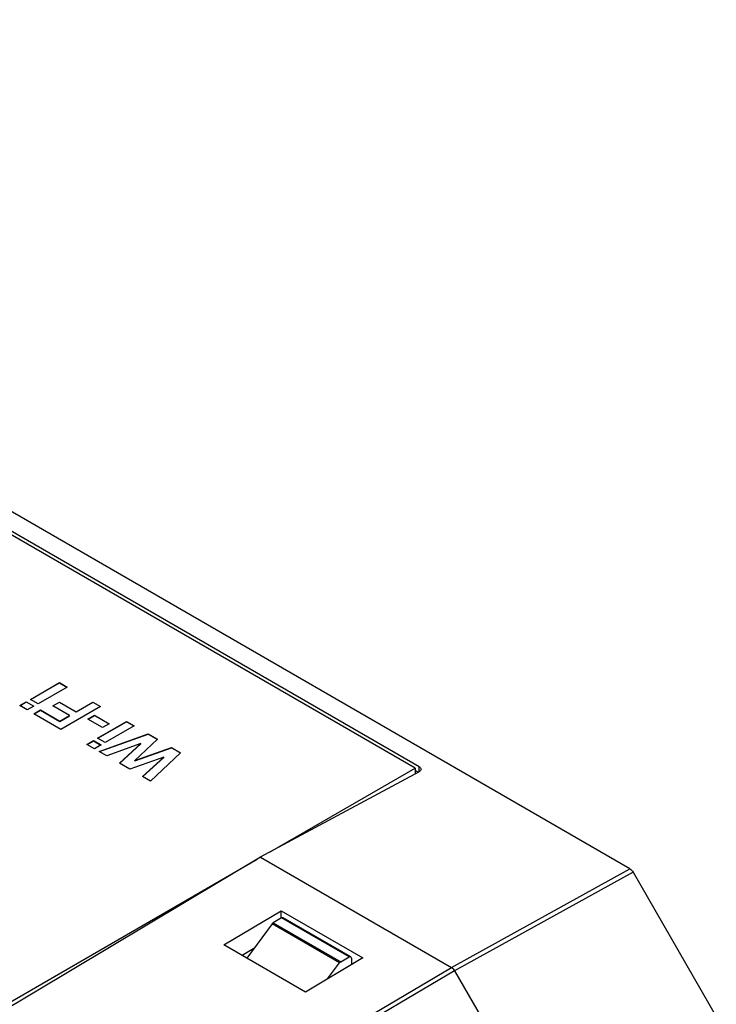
# Model space of a CAD drawing. Header units: millimetres. Extents: x 0 to 420, y 0 to 297.
# Tile 86 of 87: x 383 to 394, y 245 to 261. Entities that reach past the tile are written whole.
import ezdxf

# ---------------------------------------------------------------- set-up
doc = ezdxf.new("R2010")
doc.units = ezdxf.units.MM
doc.linetypes.add('SLD-Solido', pattern=[0])

msp = doc.modelspace()

# ---------------------------------------------------------------- linework, layer by layer
at = {"color": 7, "linetype": 'SLD-Solido', "lineweight": 25}
for p, q in [((392.7349, 247.329), (369.1893, 260.9216)), ((389.2954, 248.9417), (369.1429, 260.5755)), ((389.3605, 248.9627), (369.2065, 260.5974)), ((383.1329, 250.0411), (383.5974, 250.3093)), ((383.1365, 250.0391), (383.5974, 250.3052)), ((383.5974, 250.3093), (383.7197, 250.2387)), ((383.5974, 250.3052), (383.5974, 250.3093)), ((383.5974, 250.3052), (383.7161, 250.2367)), ((383.7197, 250.2387), (383.2552, 249.9706)), ((382.9618, 249.9424), (383.0677, 250.0035)), ((382.9653, 249.9403), (383.0677, 249.9994)), ((383.0677, 250.0035), (383.19, 249.9329)), ((383.0677, 249.9994), (383.0677, 250.0035)), ((383.0677, 249.9994), (383.1864, 249.9309)), ((383.2552, 249.9706), (383.1329, 250.0411)), ((383.4915, 249.9376), (383.5974, 249.9988)), ((383.495, 249.9356), (383.5974, 249.9947)), ((383.5974, 249.9988), (383.8664, 249.8436)), ((383.5974, 249.9947), (383.5974, 249.9988)), ((383.5974, 249.9947), (383.8664, 249.8395)), ((383.8664, 249.8436), (384.1353, 249.9988)), ((383.8664, 249.8395), (384.1353, 249.9947)), ((384.1353, 249.9988), (384.2575, 249.9282)), ((384.1353, 249.9947), (384.1353, 249.9988)), ((384.1353, 249.9947), (384.254, 249.9262)), ((383.084, 249.8718), (382.9618, 249.9424)), ((383.19, 249.9329), (383.084, 249.8718)), ((383.19, 249.8106), (383.2959, 249.8718)), ((383.1935, 249.8086), (383.2959, 249.8677)), ((383.2959, 249.8718), (383.6056, 249.693)), ((383.2959, 249.8677), (383.2959, 249.8718)), ((383.2959, 249.8677), (383.6056, 249.6889)), ((383.7604, 249.7824), (383.4915, 249.9376)), ((384.2575, 249.9282), (383.6219, 249.5613)), ((383.8664, 249.8395), (383.8664, 249.8436)), ((383.6219, 249.5613), (383.19, 249.8106)), ((383.6056, 249.693), (383.7604, 249.7824)), ((383.6056, 249.6889), (383.7604, 249.7783)), ((383.6056, 249.6889), (383.6056, 249.693)), ((383.7604, 249.7783), (383.7604, 249.7824)), ((384.0538, 249.726), (384.1597, 249.7871)), ((384.2901, 249.5895), (384.0538, 249.726)), ((384.0573, 249.7239), (384.1597, 249.783)), ((384.1597, 249.7871), (384.396, 249.6507)), ((384.1597, 249.783), (384.1597, 249.7871)), ((384.1597, 249.783), (384.3925, 249.6486)), ((384.2086, 249.4202), (384.6731, 249.6883)), ((384.2121, 249.4181), (384.6731, 249.6842)), ((384.6731, 249.6883), (384.7953, 249.6178)), ((384.6731, 249.6842), (384.6731, 249.6883)), ((384.6731, 249.6842), (384.7918, 249.6157)), ((384.396, 249.6507), (384.2901, 249.5895)), ((384.7953, 249.6178), (384.3308, 249.3496)), ((384.0375, 249.3214), (384.1434, 249.3825)), ((384.041, 249.3193), (384.1434, 249.3785)), ((384.1434, 249.3825), (384.2657, 249.312)), ((384.1434, 249.3785), (384.1434, 249.3825)), ((384.1434, 249.3785), (384.2621, 249.3099)), ((384.3308, 249.3496), (384.2086, 249.4202)), ((384.2331, 249.2085), (385.018, 249.4892)), ((384.2374, 249.206), (385.018, 249.4851)), ((385.1694, 249.4018), (384.805, 249.0635)), ((385.018, 249.4892), (385.1694, 249.4018)), ((385.018, 249.4851), (385.018, 249.4892)), ((385.018, 249.4851), (385.1667, 249.3993)), ((384.1597, 249.2508), (384.0375, 249.3214)), ((384.2657, 249.312), (384.1597, 249.2508)), ((384.3586, 249.136), (384.2331, 249.2085)), ((384.9012, 249.3354), (384.3586, 249.136)), ((384.5607, 249.0193), (384.9012, 249.3354)), ((384.5634, 249.0178), (384.9012, 249.3313)), ((384.805, 249.0635), (385.3939, 249.2722)), ((384.805, 249.0594), (385.3939, 249.2681)), ((384.9012, 249.3313), (384.9012, 249.3354)), ((385.3939, 249.2722), (385.5396, 249.1881)), ((385.3939, 249.2681), (385.3939, 249.2722)), ((385.3939, 249.2681), (385.5369, 249.1856)), ((385.2686, 249.1148), (384.7275, 248.9231)), ((384.805, 249.0594), (384.805, 249.0635)), ((384.9308, 248.8057), (385.2686, 249.1148)), ((384.9336, 248.8041), (385.2686, 249.1107)), ((385.5396, 249.1881), (385.0561, 248.7333)), ((385.2686, 249.1107), (385.2686, 249.1148)), ((384.7275, 248.9231), (384.5607, 249.0193)), ((389.3605, 248.8839), (386.815, 247.5162)), ((386.9749, 247.6021), (389.2954, 248.9417)), ((389.2954, 248.9417), (389.2954, 248.8489)), ((389.342, 248.8739), (389.2954, 248.9008)), ((389.3593, 248.8833), (389.3605, 248.9627)), ((385.0561, 248.7333), (384.9308, 248.8057)), ((381.0223, 244.1657), (386.7656, 247.4813)), ((386.8196, 247.5135), (381.0858, 244.092)), ((386.815, 247.5162), (386.8149, 247.5107)), ((386.8196, 247.5135), (386.815, 247.5162)), ((386.8196, 247.5135), (389.8777, 245.7481)), ((389.8777, 245.7481), (392.7349, 247.329)), ((392.7849, 247.2763), (389.9277, 245.6953)), ((392.7849, 247.2763), (394.1191, 244.9653)), ((386.2301, 246.1094), (387.1493, 246.6586)), ((387.1549, 246.5437), (387.0231, 246.4649)), ((387.1493, 246.6586), (388.4574, 245.9035)), ((387.1493, 246.5403), (387.1493, 246.6586)), ((388.2391, 245.9177), (387.1549, 246.5437)), ((388.2648, 245.9202), (387.1798, 246.5465)), ((387.004, 246.4468), (386.6, 245.8959)), ((388.0856, 245.8224), (387.004, 246.4468)), ((387.0231, 246.4649), (388.1051, 245.8403)), ((387.5382, 245.3543), (386.2301, 246.1094)), ((386.714, 246.0513), (386.5224, 245.9407)), ((388.4574, 245.9035), (387.5382, 245.3543)), ((388.1051, 245.8403), (388.2391, 245.9177)), ((388.2751, 245.8973), (388.2751, 245.7945)), ((383.7526, 242.1403), (389.8777, 245.7481)), ((387.8931, 245.5663), (388.0856, 245.8224)), ((389.9277, 245.6953), (383.8026, 242.0876)), ((389.9277, 245.6953), (391.213, 243.4691))]:
    msp.add_line(p, q, dxfattribs=at)
for points, knots in [([(389.3605, 248.9627), (389.3772, 248.9531), (389.3898, 248.9381), (389.3898, 248.9073), (389.3772, 248.8929), (389.3605, 248.8839)], [0, 0, 0, 0, 0.5, 0.5, 1, 1, 1, 1]), ([(387.1549, 246.5437), (387.1599, 246.5461), (387.1694, 246.5506), (387.1764, 246.5472), (387.1796, 246.5457)], [0, 0, 0, 0, 0.5375872, 1, 1, 1, 1]), ([(388.2751, 245.8973), (388.2751, 245.907), (388.2716, 245.9163), (388.2575, 245.9243), (388.2476, 245.9226), (388.2391, 245.9177)], [0, 0, 0, 0, 0.5, 0.5, 1, 1, 1, 1])]:
    msp.add_open_spline(points, degree=3, knots=knots, dxfattribs=at)
for points in [[(392.7349, 247.329), (392.753, 247.3186), (392.7722, 247.2983), (392.7849, 247.2763)], [(387.004, 246.4468), (387.0095, 246.4544), (387.0164, 246.4609), (387.0231, 246.4649)], [(388.1051, 245.8403), (388.0983, 245.8364), (388.0912, 245.8299), (388.0856, 245.8224)], [(389.8777, 245.7481), (389.8958, 245.7377), (389.915, 245.7174), (389.9277, 245.6953)]]:
    msp.add_open_spline(points, degree=3, dxfattribs=at)

doc.saveas('drawing.dxf')
